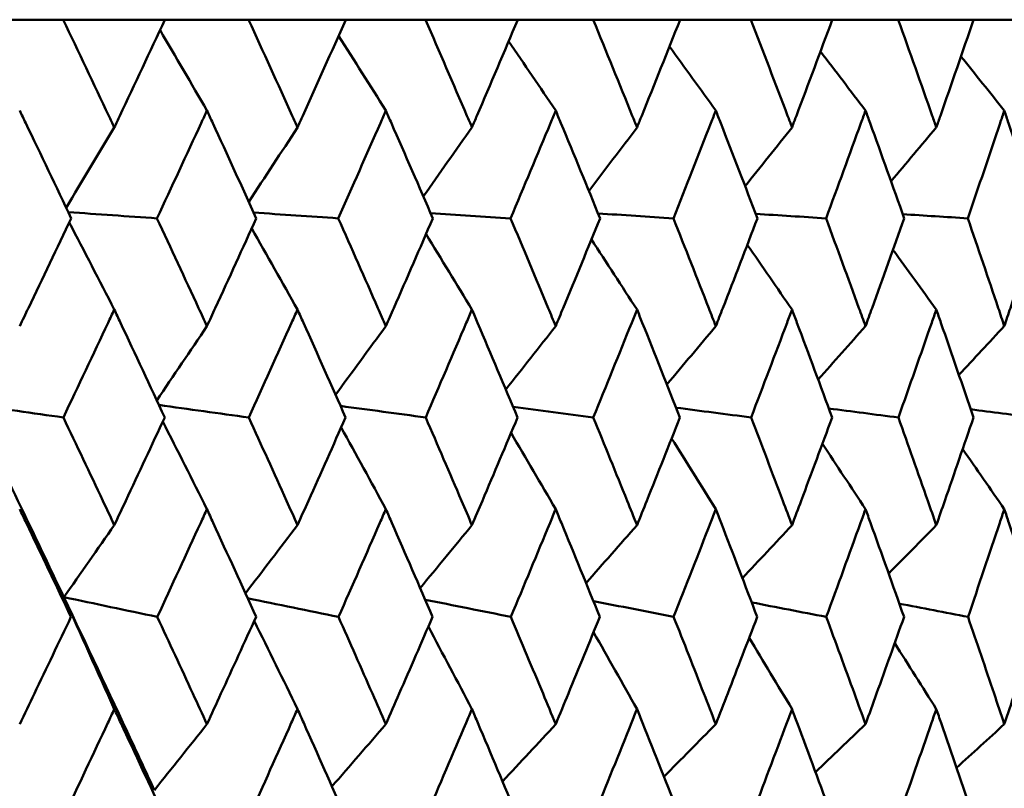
# Model space of a CAD drawing. Header units: millimetres. Extents: x 123 to 2417, y 726 to 3130.
# Tile 148 of 244: x 1208.16 to 1213.62, y 954.05 to 958.31. Entities that reach past the tile are written whole.
import ezdxf

# ---------------------------------------------------------------- set-up
doc = ezdxf.new("R2010")
doc.units = ezdxf.units.MM
doc.header["$LTSCALE"] = 12
doc.layers.add('Widoczne (ISO)', color=7, linetype='Continuous', lineweight=50)

msp = doc.modelspace()

# ---------------------------------------------------------------- linework, layer by layer
at = {"layer": 'Widoczne (ISO)'}
for p, q in [((1207.9112, 958.3133), (1208.3967, 958.3133)), ((1208.9604, 958.3133), (1208.3967, 958.3133)), ((1208.9604, 958.3133), (1209.4256, 958.3133)), ((1209.9642, 958.3133), (1209.4256, 958.3133)), ((1209.9642, 958.3133), (1210.4072, 958.3133)), ((1210.9185, 958.3133), (1210.4072, 958.3133)), ((1210.9185, 958.3133), (1211.3376, 958.3133)), ((1211.8196, 958.3133), (1211.3376, 958.3133)), ((1211.8196, 958.3133), (1212.2132, 958.3133)), ((1212.664, 958.3133), (1212.2132, 958.3133)), ((1212.664, 958.3133), (1213.0305, 958.3133)), ((1213.4482, 958.3133), (1213.0305, 958.3133)), ((1213.4482, 958.3133), (1213.7862, 958.3133))]:
    msp.add_line(p, q, dxfattribs=at)
msp.add_circle((1197.4385, 990.3133), 50, dxfattribs=at)
for points, knots in [([(1208.3967, 958.3133), (1208.4815, 958.1356), (1208.5658, 957.958), (1208.6599, 957.7588), (1208.67, 957.7372), (1208.6802, 957.7156)], [0, 0, 0, 0, 0.06135239, 0.06135239, 0.06879633, 0.06879633, 0.06879633, 0.06879633]), ([(1208.6802, 957.7156), (1208.6904, 957.7372), (1208.7005, 957.7587), (1208.7943, 957.9579), (1208.8776, 958.1356), (1208.9604, 958.3133)], [0.05393723, 0.05393723, 0.05393723, 0.05393723, 0.06137399, 0.06137399, 0.12273355, 0.12273355, 0.12273355, 0.12273355]), ([(1209.4256, 958.3133), (1209.5067, 958.1356), (1209.5874, 957.958), (1209.6773, 957.7588), (1209.687, 957.7372), (1209.6967, 957.7156)], [0, 0, 0, 0, 0.06135239, 0.06135239, 0.06879633, 0.06879633, 0.06879633, 0.06879633]), ([(1209.6967, 957.7156), (1209.7064, 957.7372), (1209.7161, 957.7587), (1209.8057, 957.9579), (1209.8852, 958.1356), (1209.9642, 958.3133)], [0.05393723, 0.05393723, 0.05393723, 0.05393723, 0.06137399, 0.06137399, 0.12273355, 0.12273355, 0.12273355, 0.12273355]), ([(1210.4072, 958.3133), (1210.4844, 958.1356), (1210.561, 957.958), (1210.6463, 957.7588), (1210.6556, 957.7372), (1210.6648, 957.7156)], [0, 0, 0, 0, 0.06135239, 0.06135239, 0.06879633, 0.06879633, 0.06879633, 0.06879633]), ([(1210.6648, 957.7156), (1210.674, 957.7372), (1210.6832, 957.7587), (1210.7682, 957.9579), (1210.8436, 958.1356), (1210.9185, 958.3133)], [0.05393723, 0.05393723, 0.05393723, 0.05393723, 0.06137399, 0.06137399, 0.12273355, 0.12273355, 0.12273355, 0.12273355]), ([(1211.3376, 958.3133), (1211.4105, 958.1356), (1211.4828, 957.958), (1211.5633, 957.7588), (1211.572, 957.7372), (1211.5807, 957.7156)], [0, 0, 0, 0, 0.06135239, 0.06135239, 0.06879633, 0.06879633, 0.06879633, 0.06879633]), ([(1211.5807, 957.7156), (1211.5894, 957.7372), (1211.598, 957.7587), (1211.6782, 957.9579), (1211.7492, 958.1356), (1211.8196, 958.3133)], [0.05393723, 0.05393723, 0.05393723, 0.05393723, 0.06137399, 0.06137399, 0.12273355, 0.12273355, 0.12273355, 0.12273355]), ([(1212.2132, 958.3133), (1212.2815, 958.1356), (1212.3492, 957.958), (1212.4245, 957.7588), (1212.4326, 957.7372), (1212.4408, 957.7156)], [0, 0, 0, 0, 0.06135239, 0.06135239, 0.06879633, 0.06879633, 0.06879633, 0.06879633]), ([(1212.4408, 957.7156), (1212.4489, 957.7372), (1212.457, 957.7587), (1212.5319, 957.9579), (1212.5982, 958.1356), (1212.664, 958.3133)], [0.05393723, 0.05393723, 0.05393723, 0.05393723, 0.06137399, 0.06137399, 0.12273355, 0.12273355, 0.12273355, 0.12273355]), ([(1213.0305, 958.3133), (1213.0939, 958.1356), (1213.1568, 957.958), (1213.2266, 957.7588), (1213.2341, 957.7372), (1213.2416, 957.7156)], [0, 0, 0, 0, 0.06135239, 0.06135239, 0.06879633, 0.06879633, 0.06879633, 0.06879633]), ([(1213.2416, 957.7156), (1213.2492, 957.7372), (1213.2567, 957.7587), (1213.3261, 957.9579), (1213.3875, 958.1356), (1213.4482, 958.3133)], [0.05393723, 0.05393723, 0.05393723, 0.05393723, 0.06137399, 0.06137399, 0.12273355, 0.12273355, 0.12273355, 0.12273355]), ([(1208.4411, 957.2106), (1208.3574, 957.3869), (1208.2732, 957.5631), (1208.1774, 957.7626), (1208.1662, 957.7858), (1208.1551, 957.809)], [0.00523804, 0.00523804, 0.00523804, 0.00523804, 0.06606705, 0.06606705, 0.07409033, 0.07409033, 0.07409033, 0.07409033]), ([(1209.1942, 957.809), (1209.1835, 957.7858), (1209.1728, 957.7626), (1209.0808, 957.5632), (1208.9991, 957.3869), (1208.917, 957.2106)], [0.05804162, 0.05804162, 0.05804162, 0.05804162, 0.06605559, 0.06605559, 0.12689392, 0.12689392, 0.12689392, 0.12689392]), ([(1209.4681, 957.2106), (1209.388, 957.3869), (1209.3074, 957.5631), (1209.2157, 957.7626), (1209.2049, 957.7858), (1209.1942, 957.809)], [0.00523804, 0.00523804, 0.00523804, 0.00523804, 0.06606705, 0.06606705, 0.07409033, 0.07409033, 0.07409033, 0.07409033]), ([(1210.187, 957.809), (1210.1768, 957.7858), (1210.1666, 957.7626), (1210.079, 957.5632), (1210.0011, 957.3869), (1209.9227, 957.2106)], [0.05804162, 0.05804162, 0.05804162, 0.05804162, 0.06605559, 0.06605559, 0.12689392, 0.12689392, 0.12689392, 0.12689392]), ([(1210.4476, 957.2106), (1210.3715, 957.3869), (1210.2948, 957.5631), (1210.2074, 957.7626), (1210.1972, 957.7858), (1210.187, 957.809)], [0.00523804, 0.00523804, 0.00523804, 0.00523804, 0.06606705, 0.06606705, 0.07409033, 0.07409033, 0.07409033, 0.07409033]), ([(1211.1295, 957.809), (1211.1198, 957.7858), (1211.1102, 957.7626), (1211.0272, 957.5632), (1210.9535, 957.3869), (1210.8792, 957.2106)], [0.05804162, 0.05804162, 0.05804162, 0.05804162, 0.06605559, 0.06605559, 0.12689392, 0.12689392, 0.12689392, 0.12689392]), ([(1211.3758, 957.2106), (1211.3039, 957.3869), (1211.2314, 957.5631), (1211.1488, 957.7626), (1211.1391, 957.7858), (1211.1295, 957.809)], [0.00523804, 0.00523804, 0.00523804, 0.00523804, 0.06606705, 0.06606705, 0.07409033, 0.07409033, 0.07409033, 0.07409033]), ([(1212.0179, 957.809), (1212.0089, 957.7858), (1211.9998, 957.7626), (1211.9219, 957.5632), (1211.8525, 957.3869), (1211.7827, 957.2106)], [0.05804162, 0.05804162, 0.05804162, 0.05804162, 0.06605559, 0.06605559, 0.12689392, 0.12689392, 0.12689392, 0.12689392]), ([(1212.2489, 957.2106), (1212.1816, 957.3869), (1212.1136, 957.5631), (1212.036, 957.7626), (1212.027, 957.7858), (1212.0179, 957.809)], [0.00523804, 0.00523804, 0.00523804, 0.00523804, 0.06606705, 0.06606705, 0.07409033, 0.07409033, 0.07409033, 0.07409033]), ([(1212.8488, 957.809), (1212.8404, 957.7858), (1212.8319, 957.7626), (1212.7594, 957.5632), (1212.6947, 957.3869), (1212.6295, 957.2106)], [0.05804162, 0.05804162, 0.05804162, 0.05804162, 0.06605559, 0.06605559, 0.12689392, 0.12689392, 0.12689392, 0.12689392]), ([(1213.0637, 957.2106), (1213.0011, 957.3869), (1212.9379, 957.5631), (1212.8657, 957.7626), (1212.8572, 957.7858), (1212.8488, 957.809)], [0.00523804, 0.00523804, 0.00523804, 0.00523804, 0.06606705, 0.06606705, 0.07409033, 0.07409033, 0.07409033, 0.07409033]), ([(1213.6189, 957.809), (1213.6111, 957.7858), (1213.6033, 957.7626), (1213.5364, 957.5632), (1213.4766, 957.3869), (1213.4163, 957.2106)], [0.05804162, 0.05804162, 0.05804162, 0.05804162, 0.06605559, 0.06605559, 0.12689392, 0.12689392, 0.12689392, 0.12689392]), ([(1213.8167, 957.2106), (1213.7592, 957.3869), (1213.701, 957.5631), (1213.6344, 957.7626), (1213.6267, 957.7858), (1213.6189, 957.809)], [0.00523804, 0.00523804, 0.00523804, 0.00523804, 0.06606705, 0.06606705, 0.07409033, 0.07409033, 0.07409033, 0.07409033]), ([(1208.1551, 956.6124), (1208.1711, 956.6458), (1208.1872, 956.6793), (1208.2829, 956.8787), (1208.3621, 957.0447), (1208.4411, 957.2106)], [0.04993807, 0.04993807, 0.04993807, 0.04993807, 0.0614821, 0.0614821, 0.11877783, 0.11877783, 0.11877783, 0.11877783]), ([(1208.917, 957.2106), (1208.9944, 957.0447), (1209.0714, 956.8788), (1209.1634, 956.6793), (1209.1788, 956.6459), (1209.1942, 956.6124)], [0.00418374, 0.00418374, 0.00418374, 0.00418374, 0.06147247, 0.06147247, 0.07302352, 0.07302352, 0.07302352, 0.07302352]), ([(1209.1942, 956.6124), (1209.2096, 956.6458), (1209.225, 956.6793), (1209.3167, 956.8787), (1209.3926, 957.0447), (1209.4681, 957.2106)], [0.04993807, 0.04993807, 0.04993807, 0.04993807, 0.0614821, 0.0614821, 0.11877783, 0.11877783, 0.11877783, 0.11877783]), ([(1209.9227, 957.2106), (1209.9966, 957.0447), (1210.07, 956.8788), (1210.1576, 956.6793), (1210.1723, 956.6459), (1210.187, 956.6124)], [0.00418374, 0.00418374, 0.00418374, 0.00418374, 0.06147247, 0.06147247, 0.07302352, 0.07302352, 0.07302352, 0.07302352]), ([(1210.187, 956.6124), (1210.2017, 956.6458), (1210.2163, 956.6793), (1210.3036, 956.8787), (1210.3758, 957.0447), (1210.4476, 957.2106)], [0.04993807, 0.04993807, 0.04993807, 0.04993807, 0.0614821, 0.0614821, 0.11877783, 0.11877783, 0.11877783, 0.11877783]), ([(1210.8792, 957.2106), (1210.9492, 957.0447), (1211.0187, 956.8788), (1211.1017, 956.6793), (1211.1156, 956.6459), (1211.1295, 956.6124)], [0.00418374, 0.00418374, 0.00418374, 0.00418374, 0.06147247, 0.06147247, 0.07302352, 0.07302352, 0.07302352, 0.07302352]), ([(1211.1295, 956.6124), (1211.1434, 956.6458), (1211.1572, 956.6793), (1211.2397, 956.8787), (1211.308, 957.0447), (1211.3758, 957.2106)], [0.04993807, 0.04993807, 0.04993807, 0.04993807, 0.0614821, 0.0614821, 0.11877783, 0.11877783, 0.11877783, 0.11877783]), ([(1211.7827, 957.2106), (1211.8485, 957.0447), (1211.9139, 956.8788), (1211.9918, 956.6793), (1212.0049, 956.6459), (1212.0179, 956.6124)], [0.00418374, 0.00418374, 0.00418374, 0.00418374, 0.06147247, 0.06147247, 0.07302352, 0.07302352, 0.07302352, 0.07302352]), ([(1212.0179, 956.6124), (1212.0309, 956.6458), (1212.0439, 956.6793), (1212.1214, 956.8787), (1212.1854, 957.0447), (1212.2489, 957.2106)], [0.04993807, 0.04993807, 0.04993807, 0.04993807, 0.0614821, 0.0614821, 0.11877783, 0.11877783, 0.11877783, 0.11877783]), ([(1212.6295, 957.2106), (1212.6909, 957.0447), (1212.7519, 956.8788), (1212.8245, 956.6793), (1212.8367, 956.6459), (1212.8488, 956.6124)], [0.00418374, 0.00418374, 0.00418374, 0.00418374, 0.06147247, 0.06147247, 0.07302352, 0.07302352, 0.07302352, 0.07302352]), ([(1212.8488, 956.6124), (1212.8609, 956.6458), (1212.873, 956.6793), (1212.9451, 956.8787), (1213.0047, 957.0447), (1213.0637, 957.2106)], [0.04993807, 0.04993807, 0.04993807, 0.04993807, 0.0614821, 0.0614821, 0.11877783, 0.11877783, 0.11877783, 0.11877783]), ([(1213.4163, 957.2106), (1213.4732, 957.0447), (1213.5295, 956.8788), (1213.5965, 956.6793), (1213.6077, 956.6459), (1213.6189, 956.6124)], [0.00418374, 0.00418374, 0.00418374, 0.00418374, 0.06147247, 0.06147247, 0.07302352, 0.07302352, 0.07302352, 0.07302352]), ([(1213.6189, 956.6124), (1213.6301, 956.6458), (1213.6412, 956.6793), (1213.7077, 956.8787), (1213.7625, 957.0447), (1213.8167, 957.2106)], [0.04993807, 0.04993807, 0.04993807, 0.04993807, 0.0614821, 0.0614821, 0.11877783, 0.11877783, 0.11877783, 0.11877783]), ([(1208.6802, 956.7044), (1208.6687, 956.6799), (1208.6572, 956.6554), (1208.5633, 956.4558), (1208.4806, 956.2807), (1208.3975, 956.1055)], [0.06241522, 0.06241522, 0.06241522, 0.06241522, 0.0708546, 0.0708546, 0.13127416, 0.13127416, 0.13127416, 0.13127416]), ([(1208.9597, 956.1055), (1208.8785, 956.2806), (1208.7968, 956.4558), (1208.7032, 956.6554), (1208.6917, 956.6799), (1208.6802, 956.7044)], [0.01044349, 0.01044349, 0.01044349, 0.01044349, 0.07085106, 0.07085106, 0.07930241, 0.07930241, 0.07930241, 0.07930241]), ([(1209.6967, 956.7044), (1209.6857, 956.6799), (1209.6747, 956.6554), (1209.585, 956.4558), (1209.5059, 956.2807), (1209.4264, 956.1055)], [0.06241522, 0.06241522, 0.06241522, 0.06241522, 0.0708546, 0.0708546, 0.13127416, 0.13127416, 0.13127416, 0.13127416]), ([(1209.9635, 956.1055), (1209.886, 956.2806), (1209.8081, 956.4558), (1209.7187, 956.6554), (1209.7077, 956.6799), (1209.6967, 956.7044)], [0.01044349, 0.01044349, 0.01044349, 0.01044349, 0.07085106, 0.07085106, 0.07930241, 0.07930241, 0.07930241, 0.07930241]), ([(1210.6648, 956.7044), (1210.6544, 956.6799), (1210.6439, 956.6554), (1210.5587, 956.4558), (1210.4836, 956.2807), (1210.4079, 956.1055)], [0.06241522, 0.06241522, 0.06241522, 0.06241522, 0.0708546, 0.0708546, 0.13127416, 0.13127416, 0.13127416, 0.13127416]), ([(1210.9178, 956.1055), (1210.8444, 956.2806), (1210.7705, 956.4558), (1210.6856, 956.6554), (1210.6752, 956.6799), (1210.6648, 956.7044)], [0.01044349, 0.01044349, 0.01044349, 0.01044349, 0.07085106, 0.07085106, 0.07930241, 0.07930241, 0.07930241, 0.07930241]), ([(1211.5807, 956.7044), (1211.5708, 956.6799), (1211.561, 956.6554), (1211.4807, 956.4558), (1211.4097, 956.2807), (1211.3383, 956.1055)], [0.06241522, 0.06241522, 0.06241522, 0.06241522, 0.0708546, 0.0708546, 0.13127416, 0.13127416, 0.13127416, 0.13127416]), ([(1211.819, 956.1055), (1211.7499, 956.2806), (1211.6803, 956.4558), (1211.6003, 956.6554), (1211.5905, 956.6799), (1211.5807, 956.7044)], [0.01044349, 0.01044349, 0.01044349, 0.01044349, 0.07085106, 0.07085106, 0.07930241, 0.07930241, 0.07930241, 0.07930241]), ([(1212.4408, 956.7044), (1212.4316, 956.6799), (1212.4224, 956.6554), (1212.3472, 956.4558), (1212.2808, 956.2807), (1212.2138, 956.1055)], [0.06241522, 0.06241522, 0.06241522, 0.06241522, 0.0708546, 0.0708546, 0.13127416, 0.13127416, 0.13127416, 0.13127416]), ([(1212.6633, 956.1055), (1212.5989, 956.2806), (1212.5339, 956.4558), (1212.4591, 956.6554), (1212.45, 956.6799), (1212.4408, 956.7044)], [0.01044349, 0.01044349, 0.01044349, 0.01044349, 0.07085106, 0.07085106, 0.07930241, 0.07930241, 0.07930241, 0.07930241]), ([(1213.2416, 956.7044), (1213.2331, 956.6799), (1213.2246, 956.6554), (1213.1549, 956.4558), (1213.0933, 956.2807), (1213.031, 956.1055)], [0.06241522, 0.06241522, 0.06241522, 0.06241522, 0.0708546, 0.0708546, 0.13127416, 0.13127416, 0.13127416, 0.13127416]), ([(1213.4477, 956.1055), (1213.3881, 956.2806), (1213.328, 956.4558), (1213.2587, 956.6554), (1213.2502, 956.6799), (1213.2416, 956.7044)], [0.01044349, 0.01044349, 0.01044349, 0.01044349, 0.07085106, 0.07085106, 0.07930241, 0.07930241, 0.07930241, 0.07930241]), ([(1208.3975, 956.1055), (1208.4708, 955.9514), (1208.5438, 955.7974), (1208.6377, 955.5982), (1208.659, 955.5531), (1208.6802, 955.5079)], [0.00838421, 0.00838421, 0.00838421, 0.00838421, 0.06155515, 0.06155515, 0.07712864, 0.07712864, 0.07712864, 0.07712864]), ([(1208.6802, 955.5079), (1208.7014, 955.553), (1208.7226, 955.5982), (1208.8161, 955.7973), (1208.888, 955.9514), (1208.9597, 956.1055)], [0.04598621, 0.04598621, 0.04598621, 0.04598621, 0.06155279, 0.06155279, 0.11473062, 0.11473062, 0.11473062, 0.11473062]), ([(1209.4264, 956.1055), (1209.4965, 955.9514), (1209.5663, 955.7974), (1209.6561, 955.5982), (1209.6764, 955.5531), (1209.6967, 955.5079)], [0.00838421, 0.00838421, 0.00838421, 0.00838421, 0.06155515, 0.06155515, 0.07712864, 0.07712864, 0.07712864, 0.07712864]), ([(1209.6967, 955.5079), (1209.7169, 955.553), (1209.7372, 955.5982), (1209.8264, 955.7973), (1209.8951, 955.9514), (1209.9635, 956.1055)], [0.04598621, 0.04598621, 0.04598621, 0.04598621, 0.06155279, 0.06155279, 0.11473062, 0.11473062, 0.11473062, 0.11473062]), ([(1210.4079, 956.1055), (1210.4746, 955.9514), (1210.541, 955.7974), (1210.6262, 955.5982), (1210.6455, 955.5531), (1210.6648, 955.5079)], [0.00838421, 0.00838421, 0.00838421, 0.00838421, 0.06155515, 0.06155515, 0.07712864, 0.07712864, 0.07712864, 0.07712864]), ([(1210.6648, 955.5079), (1210.684, 955.553), (1210.7032, 955.5982), (1210.7879, 955.7973), (1210.853, 955.9514), (1210.9178, 956.1055)], [0.04598621, 0.04598621, 0.04598621, 0.04598621, 0.06155279, 0.06155279, 0.11473062, 0.11473062, 0.11473062, 0.11473062]), ([(1211.3383, 956.1055), (1211.4013, 955.9514), (1211.4639, 955.7974), (1211.5443, 955.5982), (1211.5625, 955.5531), (1211.5807, 955.5079)], [0.00838421, 0.00838421, 0.00838421, 0.00838421, 0.06155515, 0.06155515, 0.07712864, 0.07712864, 0.07712864, 0.07712864]), ([(1211.5807, 955.5079), (1211.5988, 955.553), (1211.6169, 955.5982), (1211.6967, 955.7973), (1211.758, 955.9514), (1211.819, 956.1055)], [0.04598621, 0.04598621, 0.04598621, 0.04598621, 0.06155279, 0.06155279, 0.11473062, 0.11473062, 0.11473062, 0.11473062]), ([(1212.2138, 956.1055), (1212.2729, 955.9514), (1212.3315, 955.7974), (1212.4068, 955.5982), (1212.4238, 955.5531), (1212.4408, 955.5079)], [0.00838421, 0.00838421, 0.00838421, 0.00838421, 0.06155515, 0.06155515, 0.07712864, 0.07712864, 0.07712864, 0.07712864]), ([(1212.4408, 955.5079), (1212.4577, 955.553), (1212.4746, 955.5982), (1212.5492, 955.7973), (1212.6065, 955.9514), (1212.6633, 956.1055)], [0.04598621, 0.04598621, 0.04598621, 0.04598621, 0.06155279, 0.06155279, 0.11473062, 0.11473062, 0.11473062, 0.11473062]), ([(1213.031, 956.1055), (1213.0859, 955.9514), (1213.1404, 955.7974), (1213.2101, 955.5982), (1213.2259, 955.5531), (1213.2416, 955.5079)], [0.00838421, 0.00838421, 0.00838421, 0.00838421, 0.06155515, 0.06155515, 0.07712864, 0.07712864, 0.07712864, 0.07712864]), ([(1213.2416, 955.5079), (1213.2574, 955.553), (1213.273, 955.5982), (1213.3421, 955.7973), (1213.3951, 955.9514), (1213.4477, 956.1055)], [0.04598621, 0.04598621, 0.04598621, 0.04598621, 0.06155279, 0.06155279, 0.11473062, 0.11473062, 0.11473062, 0.11473062]), ([(1208.4395, 954.9987), (1208.3572, 955.1727), (1208.2745, 955.3467), (1208.1793, 955.5461), (1208.1672, 955.5714), (1208.1551, 955.5967)], [0.01556037, 0.01556037, 0.01556037, 0.01556037, 0.07555527, 0.07555527, 0.08428623, 0.08428623, 0.08428623, 0.08428623]), ([(1209.1942, 955.5967), (1209.1827, 955.5714), (1209.1711, 955.5462), (1209.0796, 955.3468), (1208.9992, 955.1728), (1208.9186, 954.9987)], [0.06686277, 0.06686277, 0.06686277, 0.06686277, 0.07557848, 0.07557848, 0.13558897, 0.13558897, 0.13558897, 0.13558897]), ([(1209.4666, 954.9987), (1209.3878, 955.1727), (1209.3087, 955.3467), (1209.2174, 955.5461), (1209.2058, 955.5714), (1209.1942, 955.5967)], [0.01556037, 0.01556037, 0.01556037, 0.01556037, 0.07555527, 0.07555527, 0.08428623, 0.08428623, 0.08428623, 0.08428623]), ([(1210.187, 955.5967), (1210.176, 955.5714), (1210.1649, 955.5462), (1210.0778, 955.3468), (1210.0012, 955.1728), (1209.9242, 954.9987)], [0.06686277, 0.06686277, 0.06686277, 0.06686277, 0.07557848, 0.07557848, 0.13558897, 0.13558897, 0.13558897, 0.13558897]), ([(1210.4461, 954.9987), (1210.3713, 955.1727), (1210.296, 955.3467), (1210.2091, 955.5461), (1210.1981, 955.5714), (1210.187, 955.5967)], [0.01556037, 0.01556037, 0.01556037, 0.01556037, 0.07555527, 0.07555527, 0.08428623, 0.08428623, 0.08428623, 0.08428623]), ([(1211.1295, 955.5967), (1211.119, 955.5714), (1211.1086, 955.5462), (1211.0261, 955.3468), (1210.9536, 955.1728), (1210.8806, 954.9987)], [0.06686277, 0.06686277, 0.06686277, 0.06686277, 0.07557848, 0.07557848, 0.13558897, 0.13558897, 0.13558897, 0.13558897]), ([(1211.3744, 954.9987), (1211.3037, 955.1727), (1211.2325, 955.3467), (1211.1504, 955.5461), (1211.1399, 955.5714), (1211.1295, 955.5967)], [0.01556037, 0.01556037, 0.01556037, 0.01556037, 0.07555527, 0.07555527, 0.08428623, 0.08428623, 0.08428623, 0.08428623]), ([(1212.0179, 955.5967), (1212.0081, 955.5714), (1211.9983, 955.5462), (1211.9208, 955.3468), (1211.8526, 955.1728), (1211.784, 954.9987)], [0.06686277, 0.06686277, 0.06686277, 0.06686277, 0.07557848, 0.07557848, 0.13558897, 0.13558897, 0.13558897, 0.13558897]), ([(1212.2477, 954.9987), (1212.1814, 955.1727), (1212.1147, 955.3467), (1212.0375, 955.5461), (1212.0277, 955.5714), (1212.0179, 955.5967)], [0.01556037, 0.01556037, 0.01556037, 0.01556037, 0.07555527, 0.07555527, 0.08428623, 0.08428623, 0.08428623, 0.08428623]), ([(1212.8488, 955.5967), (1212.8397, 955.5714), (1212.8305, 955.5462), (1212.7584, 955.3468), (1212.6948, 955.1728), (1212.6307, 954.9987)], [0.06686277, 0.06686277, 0.06686277, 0.06686277, 0.07557848, 0.07557848, 0.13558897, 0.13558897, 0.13558897, 0.13558897]), ([(1213.0625, 954.9987), (1213.001, 955.1727), (1212.9389, 955.3467), (1212.8671, 955.5461), (1212.8579, 955.5714), (1212.8488, 955.5967)], [0.01556037, 0.01556037, 0.01556037, 0.01556037, 0.07555527, 0.07555527, 0.08428623, 0.08428623, 0.08428623, 0.08428623]), ([(1213.6189, 955.5967), (1213.6105, 955.5714), (1213.602, 955.5462), (1213.5355, 955.3468), (1213.4767, 955.1728), (1213.4175, 954.9987)], [0.06686277, 0.06686277, 0.06686277, 0.06686277, 0.07557848, 0.07557848, 0.13558897, 0.13558897, 0.13558897, 0.13558897]), ([(1213.8156, 954.9987), (1213.7591, 955.1727), (1213.7019, 955.3467), (1213.6357, 955.5461), (1213.6273, 955.5714), (1213.6189, 955.5967)], [0.01556037, 0.01556037, 0.01556037, 0.01556037, 0.07555527, 0.07555527, 0.08428623, 0.08428623, 0.08428623, 0.08428623]), ([(1208.4004, 955.1082), (1208.526, 954.8432), (1208.6506, 954.5782), (1208.8171, 954.2213), (1208.8599, 954.1293), (1208.9026, 954.0373)], [0.3692784, 0.3692784, 0.3692784, 0.3692784, 0.4608442, 0.4608442, 0.492629, 0.492629, 0.492629, 0.492629]), ([(1208.1551, 954.4032), (1208.1822, 954.4597), (1208.2093, 954.5162), (1208.3043, 954.7147), (1208.3721, 954.8567), (1208.4395, 954.9987)], [0.04208868, 0.04208868, 0.04208868, 0.04208868, 0.06158988, 0.06158988, 0.11059803, 0.11059803, 0.11059803, 0.11059803]), ([(1208.9186, 954.9987), (1208.9847, 954.8567), (1209.0505, 954.7147), (1209.1422, 954.5162), (1209.1682, 954.4597), (1209.1942, 954.4032)], [0.01259731, 0.01259731, 0.01259731, 0.01259731, 0.06159863, 0.06159863, 0.08110666, 0.08110666, 0.08110666, 0.08110666]), ([(1209.1942, 954.4032), (1209.2202, 954.4597), (1209.2462, 954.5162), (1209.3372, 954.7147), (1209.402, 954.8567), (1209.4666, 954.9987)], [0.04208868, 0.04208868, 0.04208868, 0.04208868, 0.06158988, 0.06158988, 0.11059803, 0.11059803, 0.11059803, 0.11059803]), ([(1209.9242, 954.9987), (1209.9873, 954.8567), (1210.0501, 954.7147), (1210.1374, 954.5162), (1210.1622, 954.4597), (1210.187, 954.4032)], [0.01259731, 0.01259731, 0.01259731, 0.01259731, 0.06159863, 0.06159863, 0.08110666, 0.08110666, 0.08110666, 0.08110666]), ([(1210.187, 954.4032), (1210.2118, 954.4597), (1210.2365, 954.5162), (1210.3231, 954.7147), (1210.3848, 954.8567), (1210.4461, 954.9987)], [0.04208868, 0.04208868, 0.04208868, 0.04208868, 0.06158988, 0.06158988, 0.11059803, 0.11059803, 0.11059803, 0.11059803]), ([(1210.8806, 954.9987), (1210.9404, 954.8567), (1210.9999, 954.7147), (1211.0826, 954.5162), (1211.106, 954.4597), (1211.1295, 954.4032)], [0.01259731, 0.01259731, 0.01259731, 0.01259731, 0.06159863, 0.06159863, 0.08110666, 0.08110666, 0.08110666, 0.08110666]), ([(1211.1295, 954.4032), (1211.1529, 954.4597), (1211.1763, 954.5162), (1211.2582, 954.7147), (1211.3165, 954.8567), (1211.3744, 954.9987)], [0.04208868, 0.04208868, 0.04208868, 0.04208868, 0.06158988, 0.06158988, 0.11059803, 0.11059803, 0.11059803, 0.11059803]), ([(1211.784, 954.9987), (1211.8402, 954.8567), (1211.8962, 954.7147), (1211.9738, 954.5162), (1211.9959, 954.4597), (1212.0179, 954.4032)], [0.01259731, 0.01259731, 0.01259731, 0.01259731, 0.06159863, 0.06159863, 0.08110666, 0.08110666, 0.08110666, 0.08110666]), ([(1212.0179, 954.4032), (1212.0399, 954.4597), (1212.0619, 954.5162), (1212.1387, 954.7147), (1212.1934, 954.8567), (1212.2477, 954.9987)], [0.04208868, 0.04208868, 0.04208868, 0.04208868, 0.06158988, 0.06158988, 0.11059803, 0.11059803, 0.11059803, 0.11059803]), ([(1212.6307, 954.9987), (1212.6832, 954.8567), (1212.7354, 954.7147), (1212.8078, 954.5162), (1212.8283, 954.4597), (1212.8488, 954.4032)], [0.01259731, 0.01259731, 0.01259731, 0.01259731, 0.06159863, 0.06159863, 0.08110666, 0.08110666, 0.08110666, 0.08110666]), ([(1212.8488, 954.4032), (1212.8693, 954.4597), (1212.8897, 954.5162), (1212.9613, 954.7147), (1213.0121, 954.8567), (1213.0625, 954.9987)], [0.04208868, 0.04208868, 0.04208868, 0.04208868, 0.06158988, 0.06158988, 0.11059803, 0.11059803, 0.11059803, 0.11059803]), ([(1213.4175, 954.9987), (1213.466, 954.8567), (1213.5142, 954.7147), (1213.581, 954.5162), (1213.6, 954.4597), (1213.6189, 954.4032)], [0.01259731, 0.01259731, 0.01259731, 0.01259731, 0.06159863, 0.06159863, 0.08110666, 0.08110666, 0.08110666, 0.08110666]), ([(1213.6189, 954.4032), (1213.6378, 954.4597), (1213.6566, 954.5162), (1213.7225, 954.7147), (1213.7693, 954.8567), (1213.8156, 954.9987)], [0.04208868, 0.04208868, 0.04208868, 0.04208868, 0.06158988, 0.06158988, 0.11059803, 0.11059803, 0.11059803, 0.11059803]), ([(1208.6802, 954.487), (1208.6683, 954.4614), (1208.6563, 954.4359), (1208.5632, 954.2373), (1208.4817, 954.0642), (1208.3999, 953.8912)], [0.07138254, 0.07138254, 0.07138254, 0.07138254, 0.08018544, 0.08018544, 0.13983561, 0.13983561, 0.13983561, 0.13983561]), ([(1208.9573, 953.8912), (1208.8774, 954.0642), (1208.7969, 954.2372), (1208.7041, 954.4358), (1208.6922, 954.4614), (1208.6802, 954.487)], [0.02053386, 0.02053386, 0.02053386, 0.02053386, 0.08016461, 0.08016461, 0.08898694, 0.08898694, 0.08898694, 0.08898694]), ([(1209.6967, 954.487), (1209.6853, 954.4614), (1209.6738, 954.4359), (1209.5849, 954.2373), (1209.507, 954.0642), (1209.4286, 953.8912)], [0.07138254, 0.07138254, 0.07138254, 0.07138254, 0.08018544, 0.08018544, 0.13983561, 0.13983561, 0.13983561, 0.13983561]), ([(1209.9612, 953.8912), (1209.8849, 954.0642), (1209.8082, 954.2372), (1209.7196, 954.4358), (1209.7081, 954.4614), (1209.6967, 954.487)], [0.02053386, 0.02053386, 0.02053386, 0.02053386, 0.08016461, 0.08016461, 0.08898694, 0.08898694, 0.08898694, 0.08898694]), ([(1210.6648, 954.487), (1210.6539, 954.4614), (1210.6431, 954.4359), (1210.5586, 954.2373), (1210.4846, 954.0642), (1210.4101, 953.8912)], [0.07138254, 0.07138254, 0.07138254, 0.07138254, 0.08018544, 0.08018544, 0.13983561, 0.13983561, 0.13983561, 0.13983561]), ([(1210.9157, 953.8912), (1210.8434, 954.0642), (1210.7706, 954.2372), (1210.6865, 954.4358), (1210.6756, 954.4614), (1210.6648, 954.487)], [0.02053386, 0.02053386, 0.02053386, 0.02053386, 0.08016461, 0.08016461, 0.08898694, 0.08898694, 0.08898694, 0.08898694]), ([(1211.5807, 954.487), (1211.5705, 954.4614), (1211.5602, 954.4359), (1211.4806, 954.2373), (1211.4107, 954.0642), (1211.3404, 953.8912)], [0.07138254, 0.07138254, 0.07138254, 0.07138254, 0.08018544, 0.08018544, 0.13983561, 0.13983561, 0.13983561, 0.13983561]), ([(1211.817, 953.8912), (1211.749, 954.0642), (1211.6804, 954.2372), (1211.6011, 954.4358), (1211.5909, 954.4614), (1211.5807, 954.487)], [0.02053386, 0.02053386, 0.02053386, 0.02053386, 0.08016461, 0.08016461, 0.08898694, 0.08898694, 0.08898694, 0.08898694]), ([(1212.4408, 954.487), (1212.4312, 954.4614), (1212.4216, 954.4359), (1212.3471, 954.2373), (1212.2817, 954.0642), (1212.2158, 953.8912)], [0.07138254, 0.07138254, 0.07138254, 0.07138254, 0.08018544, 0.08018544, 0.13983561, 0.13983561, 0.13983561, 0.13983561]), ([(1212.6615, 953.8912), (1212.598, 954.0642), (1212.534, 954.2372), (1212.4599, 954.4358), (1212.4503, 954.4614), (1212.4408, 954.487)], [0.02053386, 0.02053386, 0.02053386, 0.02053386, 0.08016461, 0.08016461, 0.08898694, 0.08898694, 0.08898694, 0.08898694]), ([(1213.2416, 954.487), (1213.2328, 954.4614), (1213.2239, 954.4359), (1213.1549, 954.2373), (1213.0941, 954.0642), (1213.0328, 953.8912)], [0.07138254, 0.07138254, 0.07138254, 0.07138254, 0.08018544, 0.08018544, 0.13983561, 0.13983561, 0.13983561, 0.13983561]), ([(1213.4459, 953.8912), (1213.3873, 954.0642), (1213.328, 954.2372), (1213.2594, 954.4358), (1213.2505, 954.4614), (1213.2416, 954.487)], [0.02053386, 0.02053386, 0.02053386, 0.02053386, 0.08016461, 0.08016461, 0.08898694, 0.08898694, 0.08898694, 0.08898694])]:
    msp.add_open_spline(points, degree=3, knots=knots, dxfattribs=at)
for points in [[(1209.1942, 957.809), (1209.1076, 957.9584), (1209.0208, 958.1074), (1208.9338, 958.2561)], [(1210.187, 957.809), (1210.0997, 957.9478), (1210.0123, 958.0863), (1209.9247, 958.2245)], [(1211.1295, 957.809), (1211.0426, 957.9377), (1210.9555, 958.0661), (1210.8683, 958.1943)], [(1212.0179, 957.809), (1211.9324, 957.928), (1211.8466, 958.0467), (1211.7608, 958.1652)], [(1212.8488, 957.809), (1212.7655, 957.9186), (1212.6821, 958.0279), (1212.5986, 958.1371)], [(1213.6189, 957.809), (1213.5388, 957.9093), (1213.4586, 958.0095), (1213.3783, 958.1095)], [(1208.6802, 957.7156), (1208.5912, 957.5668), (1208.5022, 957.4181), (1208.413, 957.2698)], [(1209.6967, 957.7156), (1209.6067, 957.5776), (1209.5166, 957.4397), (1209.4265, 957.3021)], [(1210.6648, 957.7156), (1210.5749, 957.5878), (1210.4849, 957.4601), (1210.3948, 957.3326)], [(1211.5807, 957.7156), (1211.4919, 957.5975), (1211.403, 957.4795), (1211.314, 957.3617)], [(1212.4408, 957.7156), (1212.354, 957.6069), (1212.2672, 957.4982), (1212.1803, 957.3897)], [(1213.2416, 957.7156), (1213.1579, 957.6159), (1213.0741, 957.5163), (1212.9902, 957.4169)], [(1208.4246, 957.2452), (1208.5888, 957.2337), (1208.7529, 957.2222), (1208.917, 957.2106)], [(1209.4535, 957.2427), (1209.6099, 957.232), (1209.7663, 957.2213), (1209.9227, 957.2106)], [(1210.4348, 957.2403), (1210.5829, 957.2304), (1210.7311, 957.2205), (1210.8792, 957.2106)], [(1211.3646, 957.238), (1211.5039, 957.2289), (1211.6433, 957.2198), (1211.7827, 957.2106)], [(1212.2393, 957.2358), (1212.3694, 957.2274), (1212.4994, 957.219), (1212.6295, 957.2106)], [(1213.0555, 957.2337), (1213.1758, 957.226), (1213.2961, 957.2183), (1213.4163, 957.2106)], [(1208.6802, 956.7044), (1208.5971, 956.8658), (1208.5137, 957.0269), (1208.4302, 957.1877)], [(1209.6967, 956.7044), (1209.6122, 956.8548), (1209.5275, 957.005), (1209.4426, 957.1548)], [(1210.6648, 956.7044), (1210.58, 956.8443), (1210.495, 956.984), (1210.4098, 957.1235)], [(1211.5807, 956.7044), (1211.4965, 956.8342), (1211.4122, 956.9639), (1211.3278, 957.0933)], [(1212.4408, 956.7044), (1212.3582, 956.8245), (1212.2756, 956.9444), (1212.1927, 957.0641)], [(1213.2416, 956.7044), (1213.1616, 956.8149), (1213.0815, 956.9253), (1213.0012, 957.0355)], [(1209.1942, 956.6124), (1209.1015, 956.4748), (1209.0087, 956.3374), (1208.9157, 956.2002)], [(1210.187, 956.6124), (1210.094, 956.4852), (1210.0009, 956.3581), (1209.9078, 956.2312)], [(1211.1295, 956.6124), (1211.0373, 956.495), (1210.945, 956.3777), (1210.8527, 956.2605)], [(1212.0179, 956.6124), (1211.9276, 956.5043), (1211.8371, 956.3963), (1211.7466, 956.2885)], [(1212.8488, 956.6124), (1212.7612, 956.5133), (1212.6736, 956.4143), (1212.5859, 956.3154)], [(1213.6189, 956.6124), (1213.535, 956.522), (1213.4511, 956.4317), (1213.3671, 956.3414)], [(1207.8877, 956.1784), (1208.0576, 956.1541), (1208.2275, 956.1298), (1208.3975, 956.1055)], [(1207.8877, 956.1784), (1208.0604, 955.8217), (1208.2313, 955.4649), (1208.4004, 955.1082)], [(1208.9276, 956.1747), (1209.0938, 956.1516), (1209.2601, 956.1286), (1209.4264, 956.1055)], [(1209.9352, 956.1694), (1210.0928, 956.1481), (1210.2503, 956.1268), (1210.4079, 956.1055)], [(1210.8931, 956.1644), (1211.0415, 956.1448), (1211.1899, 956.1251), (1211.3383, 956.1055)], [(1211.7976, 956.1597), (1211.9363, 956.1416), (1212.0751, 956.1236), (1212.2138, 956.1055)], [(1212.6451, 956.1551), (1212.7737, 956.1386), (1212.9024, 956.122), (1213.031, 956.1055)], [(1213.4323, 956.1507), (1213.5504, 956.1356), (1213.6686, 956.1206), (1213.7867, 956.1055)], [(1209.1942, 955.5967), (1209.1128, 955.7591), (1209.0311, 955.9213), (1208.9492, 956.083)], [(1210.187, 955.5967), (1210.1046, 955.7483), (1210.022, 955.8996), (1209.9391, 956.0506)], [(1211.1295, 955.5967), (1211.0471, 955.7379), (1210.9644, 955.8788), (1210.8816, 956.0194)], [(1212.0179, 955.5967), (1211.9364, 955.7278), (1211.8548, 955.8586), (1211.7729, 955.9892)], [(1212.8488, 955.5967), (1212.7692, 955.7179), (1212.6894, 955.8388), (1212.6094, 955.9596)], [(1213.6189, 955.5967), (1213.542, 955.7081), (1213.465, 955.8194), (1213.3878, 955.9305)], [(1208.6802, 955.5079), (1208.587, 955.3745), (1208.4937, 955.2412), (1208.4004, 955.1082)], [(1209.6967, 955.5079), (1209.6004, 955.3815), (1209.504, 955.2552), (1209.4075, 955.1291)], [(1210.6648, 955.5079), (1210.569, 955.3914), (1210.4731, 955.2749), (1210.3772, 955.1587)], [(1211.5807, 955.5079), (1211.4865, 955.4007), (1211.3922, 955.2936), (1211.2979, 955.1867)], [(1212.4408, 955.5079), (1212.3491, 955.4096), (1212.2575, 955.3114), (1212.1657, 955.2133)], [(1213.2416, 955.5079), (1213.1535, 955.4182), (1213.0654, 955.3285), (1212.9772, 955.239)], [(1208.6802, 954.487), (1208.5873, 954.6946), (1208.494, 954.9017), (1208.4004, 955.1082)], [(1208.4004, 955.1082), (1208.5731, 955.0717), (1208.7458, 955.0352), (1208.9186, 954.9987)], [(1208.4004, 955.1082), (1208.4134, 955.0717), (1208.4265, 955.0352), (1208.4395, 954.9987)], [(1209.4196, 955.1024), (1209.5878, 955.0679), (1209.756, 955.0333), (1209.9242, 954.9987)], [(1210.405, 955.0942), (1210.5635, 955.0624), (1210.7221, 955.0306), (1210.8806, 954.9987)], [(1211.3387, 955.0865), (1211.4871, 955.0572), (1211.6355, 955.028), (1211.784, 954.9987)], [(1212.217, 955.0791), (1212.3549, 955.0523), (1212.4928, 955.0255), (1212.6307, 954.9987)], [(1213.0365, 955.072), (1213.1635, 955.0476), (1213.2905, 955.0231), (1213.4175, 954.9987)], [(1209.6967, 954.487), (1209.6169, 954.6505), (1209.5368, 954.8137), (1209.4565, 954.9766)], [(1210.6648, 954.487), (1210.5843, 954.6398), (1210.5036, 954.7923), (1210.4227, 954.9445)], [(1211.5807, 954.487), (1211.5005, 954.6293), (1211.4201, 954.7715), (1211.3396, 954.9134)], [(1212.4408, 954.487), (1212.3618, 954.6192), (1212.2827, 954.7511), (1212.2033, 954.8829)], [(1213.2416, 954.487), (1213.1648, 954.6091), (1213.0878, 954.7311), (1213.0106, 954.8529)], [(1209.1942, 954.4032), (1209.0971, 954.2811), (1208.9999, 954.1591), (1208.9026, 954.0373)], [(1210.187, 954.4032), (1210.0874, 954.2877), (1209.9877, 954.1723), (1209.8879, 954.0571)], [(1211.1295, 954.4032), (1211.0312, 954.2971), (1210.9328, 954.1911), (1210.8344, 954.0852)], [(1212.0179, 954.4032), (1211.922, 954.3059), (1211.826, 954.2088), (1211.73, 954.1118)], [(1212.8488, 954.4032), (1212.7562, 954.3144), (1212.6636, 954.2257), (1212.5709, 954.1371)], [(1213.6189, 954.4032), (1213.5306, 954.3225), (1213.4422, 954.2419), (1213.3538, 954.1614)]]:
    msp.add_open_spline(points, degree=3, dxfattribs=at)

doc.saveas('drawing.dxf')
